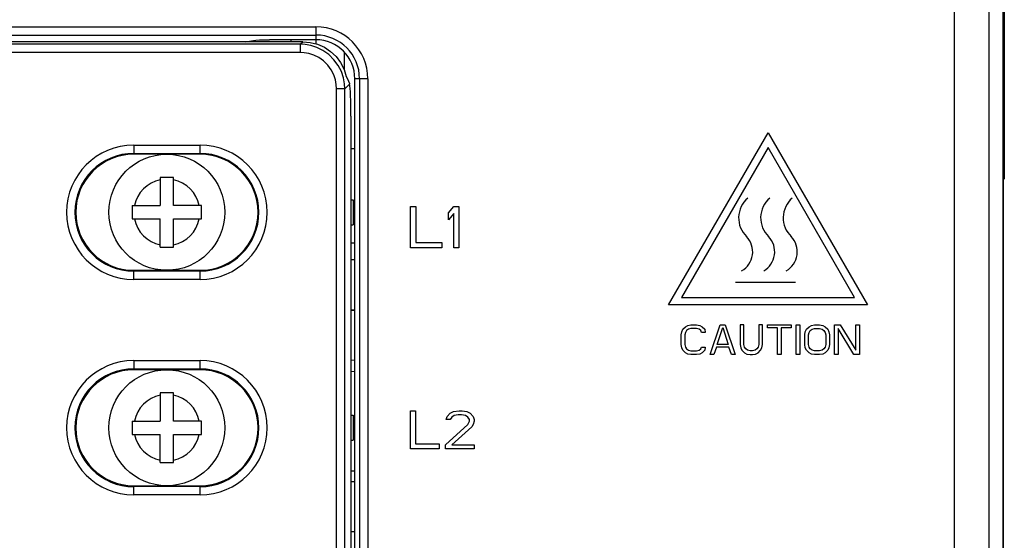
# Model space of a CAD drawing. Extents: x 101 to 1769, y -117 to 553.
# Tile 52 of 60: x 1338 to 1398, y 338 to 369. Entities that reach past the tile are written whole.
import ezdxf

# ---------------------------------------------------------------- set-up
doc = ezdxf.new("R2010")
doc.units = 0
doc.header["$LTSCALE"] = 23.1
doc.header["$MEASUREMENT"] = 0
doc.layers.get('0').update_dxf_attribs({"linetype": 'CONTINUOUS'})

msp = doc.modelspace()

# ---------------------------------------------------------------- linework, layer by layer
at = {"color": 7, "linetype": 'Continuous'}
for p, q in [((1397.824, 184.881), (1397.824, 423.817)), ((1397.859, 184.849), (1397.859, 423.849)), ((1396.986, 185.72), (1396.986, 422.979)), ((1394.899, 186.884), (1394.899, 421.814)), ((1397.9, 374.949), (1397.9, 359.749)), ((1332.298, 368.939), (1356.359, 368.939)), ((1332.298, 368.439), (1356.359, 368.439)), ((1356.359, 368.939), (1356.359, 368.155)), ((1355.405, 367.886), (1331.891, 367.886)), ((1355.559, 368.039), (1332.044, 368.039)), ((1352.083, 368.039), (1352.591, 368.122)), ((1356.359, 368.155), (1353.557, 368.155)), ((1354.859, 368.039), (1354.859, 368.155)), ((1355.405, 367.886), (1355.559, 368.039)), ((1355.405, 367.886), (1355.405, 367.387)), ((1356.359, 368.155), (1356.359, 367.912)), ((1355.405, 367.387), (1331.891, 367.387)), ((1358.059, 367.385), (1358.059, 366.347)), ((1358.102, 365.19), (1358.39, 365.479)), ((1358.705, 206.189), (1358.705, 365.809)), ((1359.489, 365.809), (1358.705, 365.809)), ((1358.99, 365.809), (1358.99, 206.189)), ((1359.489, 365.809), (1359.489, 206.189)), ((1357.602, 207.442), (1357.602, 365.19)), ((1358.102, 365.19), (1357.602, 365.19)), ((1358.102, 207.442), (1358.102, 365.19)), ((1358.47, 363.538), (1358.47, 207.074)), ((1377.642, 352.159), (1383.642, 362.551)), ((1383.642, 362.551), (1389.642, 352.159)), ((1345.362, 361.799), (1345.362, 361.247)), ((1345.362, 361.799), (1349.362, 361.799)), ((1345.362, 361.299), (1349.362, 361.299)), ((1349.362, 361.247), (1349.362, 361.799)), ((1358.47, 361.599), (1358.705, 361.599)), ((1383.642, 361.651), (1378.422, 352.609)), ((1388.863, 352.609), (1383.642, 361.651)), ((1349.362, 361.247), (1345.362, 361.247)), ((1347.759, 359.849), (1346.959, 359.849)), ((1346.959, 359.849), (1346.959, 358.149)), ((1347.759, 358.149), (1347.759, 359.849)), ((1358.47, 358.499), (1358.609, 358.499)), ((1358.609, 358.499), (1358.609, 356.999)), ((1345.259, 358.149), (1346.959, 358.149)), ((1345.259, 358.149), (1345.259, 357.349)), ((1349.459, 358.149), (1347.759, 358.149)), ((1349.459, 357.349), (1349.459, 358.149)), ((1362.07, 358.097), (1362.382, 358.097)), ((1362.07, 355.597), (1362.07, 358.097)), ((1362.382, 358.097), (1362.382, 355.916)), ((1364.362, 357.724), (1364.674, 358.097)), ((1364.362, 357.299), (1364.362, 357.724)), ((1364.674, 358.097), (1364.987, 358.097)), ((1364.987, 358.097), (1364.987, 355.597)), ((1345.259, 357.349), (1346.959, 357.349)), ((1346.959, 355.649), (1346.959, 357.349)), ((1347.759, 355.649), (1347.759, 357.349)), ((1347.759, 357.349), (1349.459, 357.349)), ((1364.674, 357.671), (1364.362, 357.299)), ((1364.674, 355.597), (1364.674, 357.671)), ((1358.47, 356.999), (1358.609, 356.999)), ((1346.959, 355.649), (1347.759, 355.649)), ((1358.47, 355.904), (1358.705, 355.904)), ((1363.945, 355.597), (1362.07, 355.597)), ((1362.382, 355.916), (1363.945, 355.916)), ((1363.945, 355.916), (1363.945, 355.597)), ((1364.987, 355.597), (1364.674, 355.597)), ((1358.47, 354.904), (1358.705, 354.904)), ((1345.362, 353.695), (1345.362, 354.247)), ((1345.362, 354.247), (1349.362, 354.247)), ((1349.362, 354.194), (1345.362, 354.194)), ((1349.362, 353.695), (1349.362, 354.247)), ((1349.362, 353.695), (1345.362, 353.695)), ((1378.422, 352.609), (1388.863, 352.609)), ((1358.705, 351.838), (1358.47, 351.844)), ((1358.705, 351.814), (1358.47, 351.82)), ((1389.642, 352.159), (1377.642, 352.159)), ((1378.43, 350.538), (1378.505, 350.691)), ((1378.505, 350.691), (1378.655, 350.844)), ((1378.655, 350.844), (1378.805, 350.921)), ((1378.73, 350.614), (1378.655, 350.5)), ((1378.842, 350.691), (1378.73, 350.614)), ((1378.805, 350.921), (1378.992, 350.959)), ((1378.992, 350.729), (1378.842, 350.691)), ((1378.992, 350.959), (1379.33, 350.959)), ((1379.33, 350.729), (1378.992, 350.729)), ((1379.33, 350.959), (1379.517, 350.921)), ((1379.48, 350.691), (1379.33, 350.729)), ((1379.592, 350.614), (1379.48, 350.691)), ((1379.517, 350.921), (1379.667, 350.844)), ((1379.63, 350.5), (1379.592, 350.614)), ((1379.667, 350.844), (1379.817, 350.691)), ((1379.817, 350.691), (1379.855, 350.5)), ((1380.155, 349.159), (1380.755, 350.959)), ((1380.567, 349.772), (1380.905, 350.806)), ((1380.755, 350.959), (1381.055, 350.959)), ((1380.905, 350.806), (1381.242, 349.772)), ((1381.055, 350.959), (1381.655, 349.159)), ((1382.18, 350.959), (1381.955, 350.959)), ((1381.955, 350.959), (1381.955, 349.772)), ((1382.18, 349.772), (1382.18, 350.959)), ((1383.305, 350.959), (1383.08, 350.959)), ((1383.08, 350.959), (1383.08, 349.772)), ((1383.305, 349.772), (1383.305, 350.959)), ((1383.605, 350.768), (1383.605, 350.959)), ((1383.605, 350.959), (1385.03, 350.959)), ((1384.205, 350.768), (1383.605, 350.768)), ((1384.205, 349.159), (1384.205, 350.768)), ((1385.03, 350.768), (1384.43, 350.768)), ((1384.43, 350.768), (1384.43, 349.159)), ((1385.03, 350.959), (1385.03, 350.768)), ((1385.33, 350.959), (1385.555, 350.959)), ((1385.33, 349.159), (1385.33, 350.959)), ((1385.555, 350.959), (1385.555, 349.159)), ((1385.892, 350.538), (1385.967, 350.691)), ((1385.967, 350.691), (1386.117, 350.844)), ((1386.117, 350.844), (1386.267, 350.921)), ((1386.117, 350.5), (1386.192, 350.614)), ((1386.192, 350.614), (1386.305, 350.691)), ((1386.267, 350.921), (1386.455, 350.959)), ((1386.305, 350.691), (1386.455, 350.729)), ((1386.455, 350.959), (1386.755, 350.959)), ((1386.455, 350.729), (1386.755, 350.729)), ((1386.755, 350.959), (1386.942, 350.921)), ((1386.755, 350.729), (1386.905, 350.691)), ((1386.905, 350.691), (1387.017, 350.614)), ((1386.942, 350.921), (1387.092, 350.844)), ((1387.017, 350.614), (1387.092, 350.5)), ((1387.092, 350.844), (1387.242, 350.691)), ((1387.242, 350.691), (1387.317, 350.538)), ((1387.655, 350.959), (1387.992, 350.959)), ((1387.655, 349.159), (1387.655, 350.959)), ((1387.88, 350.729), (1387.88, 349.159)), ((1388.817, 349.159), (1387.88, 350.729)), ((1387.992, 350.959), (1388.93, 349.427)), ((1388.93, 350.959), (1389.155, 350.959)), ((1388.93, 349.427), (1388.93, 350.959)), ((1389.155, 350.959), (1389.155, 349.159)), ((1378.392, 350.346), (1378.43, 350.538)), ((1378.392, 349.772), (1378.392, 350.346)), ((1378.655, 350.5), (1378.617, 350.346)), ((1378.617, 350.346), (1378.617, 349.772)), ((1379.855, 350.5), (1379.63, 350.5)), ((1385.855, 350.346), (1385.892, 350.538)), ((1385.855, 349.772), (1385.855, 350.346)), ((1386.08, 350.346), (1386.117, 350.5)), ((1386.08, 349.772), (1386.08, 350.346)), ((1387.092, 350.5), (1387.13, 350.346)), ((1387.13, 350.346), (1387.13, 349.772)), ((1387.317, 350.538), (1387.355, 350.346)), ((1387.355, 350.346), (1387.355, 349.772)), ((1378.43, 349.58), (1378.392, 349.772)), ((1378.505, 349.427), (1378.43, 349.58)), ((1378.655, 349.274), (1378.505, 349.427)), ((1378.617, 349.772), (1378.655, 349.619)), ((1378.655, 349.619), (1378.73, 349.504)), ((1378.73, 349.504), (1378.842, 349.427)), ((1378.842, 349.427), (1378.992, 349.389)), ((1379.33, 349.389), (1379.48, 349.427)), ((1379.48, 349.427), (1379.592, 349.504)), ((1379.592, 349.504), (1379.63, 349.619)), ((1379.63, 349.619), (1379.855, 349.619)), ((1379.817, 349.427), (1379.667, 349.274)), ((1379.855, 349.619), (1379.817, 349.427)), ((1380.53, 349.619), (1380.38, 349.159)), ((1381.28, 349.619), (1380.53, 349.619)), ((1381.242, 349.772), (1380.567, 349.772)), ((1381.43, 349.159), (1381.28, 349.619)), ((1381.955, 349.772), (1381.992, 349.58)), ((1381.992, 349.58), (1382.067, 349.427)), ((1382.067, 349.427), (1382.217, 349.274)), ((1382.217, 349.619), (1382.18, 349.772)), ((1382.292, 349.504), (1382.217, 349.619)), ((1382.405, 349.427), (1382.292, 349.504)), ((1382.555, 349.389), (1382.405, 349.427)), ((1382.855, 349.427), (1382.705, 349.389)), ((1382.967, 349.504), (1382.855, 349.427)), ((1383.042, 349.619), (1382.967, 349.504)), ((1383.08, 349.772), (1383.042, 349.619)), ((1383.042, 349.274), (1383.192, 349.427)), ((1383.192, 349.427), (1383.267, 349.58)), ((1383.267, 349.58), (1383.305, 349.772)), ((1385.892, 349.58), (1385.855, 349.772)), ((1385.967, 349.427), (1385.892, 349.58)), ((1386.117, 349.274), (1385.967, 349.427)), ((1386.117, 349.619), (1386.08, 349.772)), ((1386.192, 349.504), (1386.117, 349.619)), ((1386.305, 349.427), (1386.192, 349.504)), ((1386.455, 349.389), (1386.305, 349.427)), ((1386.905, 349.427), (1386.755, 349.389)), ((1387.017, 349.504), (1386.905, 349.427)), ((1387.092, 349.619), (1387.017, 349.504)), ((1387.13, 349.772), (1387.092, 349.619)), ((1387.242, 349.427), (1387.092, 349.274)), ((1387.317, 349.58), (1387.242, 349.427)), ((1387.355, 349.772), (1387.317, 349.58)), ((1358.705, 348.815), (1358.47, 348.821)), ((1378.805, 349.197), (1378.655, 349.274)), ((1378.992, 349.159), (1378.805, 349.197)), ((1378.992, 349.389), (1379.33, 349.389)), ((1379.33, 349.159), (1378.992, 349.159)), ((1379.517, 349.197), (1379.33, 349.159)), ((1379.667, 349.274), (1379.517, 349.197)), ((1380.38, 349.159), (1380.155, 349.159)), ((1381.655, 349.159), (1381.43, 349.159)), ((1382.217, 349.274), (1382.367, 349.197)), ((1382.367, 349.197), (1382.555, 349.159)), ((1382.705, 349.389), (1382.555, 349.389)), ((1382.555, 349.159), (1382.705, 349.159)), ((1382.705, 349.159), (1382.892, 349.197)), ((1382.892, 349.197), (1383.042, 349.274)), ((1384.43, 349.159), (1384.205, 349.159)), ((1385.555, 349.159), (1385.33, 349.159)), ((1386.267, 349.197), (1386.117, 349.274)), ((1386.455, 349.159), (1386.267, 349.197)), ((1386.755, 349.389), (1386.455, 349.389)), ((1386.755, 349.159), (1386.455, 349.159)), ((1386.942, 349.197), (1386.755, 349.159)), ((1387.092, 349.274), (1386.942, 349.197)), ((1387.88, 349.159), (1387.655, 349.159)), ((1389.155, 349.159), (1388.817, 349.159)), ((1345.362, 348.799), (1345.362, 348.247)), ((1345.362, 348.799), (1349.362, 348.799)), ((1345.362, 348.299), (1349.362, 348.299)), ((1349.362, 348.247), (1345.362, 348.247)), ((1349.362, 348.247), (1349.362, 348.799)), ((1358.47, 348.152), (1358.705, 348.154)), ((1347.759, 346.849), (1346.959, 346.849)), ((1346.959, 346.849), (1346.959, 345.149)), ((1347.759, 345.149), (1347.759, 346.849)), ((1358.47, 345.499), (1358.609, 345.499)), ((1358.609, 345.499), (1358.609, 343.999)), ((1362.07, 343.475), (1362.07, 345.775)), ((1362.07, 345.775), (1362.357, 345.775)), ((1362.357, 345.775), (1362.357, 343.769)), ((1364.226, 345.237), (1364.274, 345.433)), ((1364.274, 345.433), (1364.466, 345.629)), ((1364.466, 345.629), (1364.657, 345.726)), ((1364.562, 345.384), (1364.466, 345.237)), ((1364.705, 345.482), (1364.562, 345.384)), ((1364.657, 345.726), (1364.993, 345.775)), ((1364.945, 345.531), (1364.705, 345.482)), ((1365.137, 345.531), (1364.945, 345.531)), ((1364.993, 345.775), (1365.185, 345.775)), ((1365.376, 345.482), (1365.137, 345.531)), ((1365.185, 345.775), (1365.472, 345.726)), ((1365.52, 345.384), (1365.376, 345.482)), ((1365.472, 345.726), (1365.664, 345.629)), ((1365.616, 345.237), (1365.52, 345.384)), ((1365.664, 345.629), (1365.855, 345.433)), ((1365.855, 345.433), (1365.903, 345.237)), ((1345.259, 345.149), (1346.959, 345.149)), ((1345.259, 345.149), (1345.259, 344.349)), ((1349.459, 345.149), (1347.759, 345.149)), ((1349.459, 344.349), (1349.459, 345.149)), ((1364.178, 343.72), (1365.52, 344.943)), ((1364.466, 345.237), (1364.226, 345.237)), ((1365.76, 344.797), (1364.562, 343.72)), ((1365.52, 344.943), (1365.616, 345.139)), ((1365.616, 345.139), (1365.616, 345.237)), ((1365.855, 344.943), (1365.76, 344.797)), ((1365.903, 345.139), (1365.855, 344.943)), ((1365.903, 345.237), (1365.903, 345.139)), ((1345.259, 344.349), (1346.959, 344.349)), ((1346.959, 342.649), (1346.959, 344.349)), ((1347.759, 342.649), (1347.759, 344.349)), ((1347.759, 344.349), (1349.459, 344.349)), ((1358.47, 343.999), (1358.609, 343.999)), ((1363.795, 343.475), (1362.07, 343.475)), ((1362.357, 343.769), (1363.795, 343.769)), ((1363.795, 343.769), (1363.795, 343.475)), ((1364.178, 343.475), (1364.178, 343.72)), ((1365.903, 343.475), (1364.178, 343.475)), ((1364.562, 343.72), (1365.903, 343.72)), ((1365.903, 343.72), (1365.903, 343.475)), ((1346.959, 342.649), (1347.759, 342.649)), ((1358.47, 342.147), (1358.705, 342.144)), ((1345.362, 340.695), (1345.362, 341.247)), ((1345.362, 341.247), (1349.362, 341.247)), ((1349.362, 341.194), (1345.362, 341.194)), ((1349.362, 340.695), (1349.362, 341.247)), ((1358.705, 341.483), (1358.47, 341.477)), ((1349.362, 340.695), (1345.362, 340.695)), ((1358.705, 338.484), (1358.47, 338.478)), ((1358.705, 338.46), (1358.47, 338.454))]:
    msp.add_line(p, q, dxfattribs=at)
at = {"lineweight": 30}
msp.add_line((1381.684, 353.524), (1385.305, 353.524), dxfattribs=at)
at = {"color": 7, "linetype": 'Continuous'}
for points in [[(1352.591, 368.122), (1352.726, 368.135), (1352.949, 368.146), (1353.236, 368.152), (1353.557, 368.155)], [(1358.102, 365.19), (1358.083, 365.506), (1358.017, 365.861), (1357.891, 366.234), (1357.699, 366.606), (1357.443, 366.955), (1357.132, 367.26), (1356.78, 367.509), (1356.409, 367.692), (1356.042, 367.81), (1355.701, 367.87), (1355.405, 367.886)], [(1355.559, 368.039), (1356.011, 368.001), (1356.45, 367.888), (1356.864, 367.703), (1357.242, 367.45), (1357.571, 367.138), (1357.844, 366.776), (1358.051, 366.372), (1358.188, 365.939)], [(1357.602, 365.19), (1357.587, 365.448), (1357.533, 365.736), (1357.431, 366.041), (1357.275, 366.344), (1357.066, 366.628), (1356.813, 366.877), (1356.526, 367.08), (1356.224, 367.229), (1355.925, 367.325), (1355.647, 367.374), (1355.405, 367.387)], [(1358.188, 365.939), (1358.265, 365.798), (1358.33, 365.654), (1358.383, 365.508)], [(1358.383, 365.508), (1358.385, 365.499), (1358.388, 365.489), (1358.39, 365.479)], [(1358.47, 363.538), (1358.468, 363.869), (1358.464, 364.19), (1358.457, 364.493), (1358.447, 364.77), (1358.436, 365.013), (1358.422, 365.216), (1358.407, 365.372), (1358.39, 365.479)]]:
    msp.add_lwpolyline(points, dxfattribs=at)
for centre in [(1347.359, 357.749), (1347.359, 344.749)]:
    msp.add_circle(centre, 3.5, dxfattribs=at)
for centre, radius, start, end in [((1356.359, 365.809), 3.13, 0, 90), ((1356.359, 365.809), 2.63, 0, 90), ((1356.359, 365.809), 2.346, 0, 90), ((1345.362, 357.747), 4.052, 90, 270), ((1345.362, 357.747), 3.553, 90, 270), ((1349.362, 357.747), 4.052, 270, 90), ((1349.362, 357.747), 3.553, 270, 90), ((1345.362, 357.747), 3.5, 90, 270), ((1349.362, 357.747), 3.5, 270, 90), ((1347.359, 357.749), 2, 101.53696, 168.46304), ((1347.359, 357.749), 2, 11.53696, 78.46304), ((1347.359, 357.749), 2, 191.53696, 258.46304), ((1347.359, 357.749), 2, 281.53696, 348.46304), ((1345.362, 344.747), 4.052, 90, 270), ((1345.362, 344.747), 3.553, 90, 270), ((1345.362, 344.747), 3.5, 90, 270), ((1349.362, 344.747), 4.052, 270, 90), ((1349.362, 344.747), 3.553, 270, 90), ((1349.362, 344.747), 3.5, 270, 90), ((1347.359, 344.749), 2, 101.53696, 168.46304), ((1347.359, 344.749), 2, 11.53696, 78.46304), ((1347.359, 344.749), 2, 191.53696, 258.46304), ((1347.359, 344.749), 2, 281.53696, 348.46304)]:
    msp.add_arc(centre, radius, start, end, dxfattribs=at)
at = {"lineweight": 30}
for centre, radius, start, end in [((1383.433, 357.412), 1.568, 130.51077, 226.2134), ((1384.762, 357.412), 1.568, 130.51077, 226.2134), ((1386.125, 357.412), 1.568, 130.51077, 226.2134), ((1381.395, 355.367), 1.32, 299.7318, 43.73624), ((1382.724, 355.367), 1.32, 299.7318, 43.73624), ((1384.086, 355.367), 1.32, 299.7318, 43.73624)]:
    msp.add_arc(centre, radius, start, end, dxfattribs=at)

doc.saveas('drawing.dxf')
